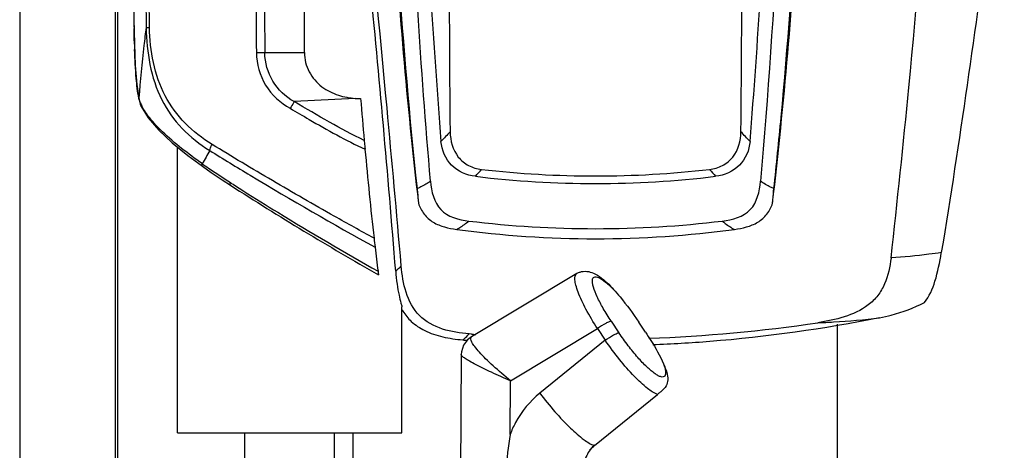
# Model space of a CAD drawing. Header units: millimetres. Extents: x 0 to 4000, y 0 to 3000.
# Tile 89 of 119: x 1274 to 1666, y 1853 to 2024. Entities that reach past the tile are written whole.
import ezdxf

# ---------------------------------------------------------------- set-up
doc = ezdxf.new("R2010")
doc.units = ezdxf.units.MM
doc.header["$LTSCALE"] = 219.99956
doc.layers.get('0').update_dxf_attribs({"linetype": 'CONTINUOUS'})

msp = doc.modelspace()

# ---------------------------------------------------------------- linework, layer by layer
at = {"color": 9, "linetype": 'CONTINUOUS'}
for p, q in [((1273.66, 2551.58), (1273.66, 1641.78)), ((1311.66, 2551.58), (1311.66, 1667.25)), ((1323.57, 2057.69), (1324.05, 2021.18)), ((1325.37, 2021.2), (1324.9, 2056.25)), ((1371.32, 2011.12), (1387.12, 2011.13)), ((1321.21, 1992.39), (1321.15, 1993)), ((1407.37, 1992.91), (1383.02, 1991.64)), ((1357.62, 1959.39), (1358.08, 1959.09)), ((1509.35, 1904.2), (1512.44, 1899.58)), ((1469.25, 1880.45), (1503.87, 1901.24)), ((1503.87, 1901.24), (1506.97, 1896.62)), ((1506.97, 1896.62), (1480.89, 1875.55)), ((1469.08, 1859.14), (1469.25, 1880.45))]:
    msp.add_line(p, q, dxfattribs=at)
at = {"color": 7, "linetype": 'CONTINUOUS'}
for p, q in [((1312.66, 2551.58), (1312.66, 1667.25)), ((1321.21, 1992.38), (1321.21, 1992.39)), ((1322.12, 1989.68), (1322.12, 1989.68)), ((1336.58, 1859.78), (1336.58, 1973.51)), ((1357.62, 1958.36), (1357.62, 1958.36)), ((1495.63, 1923.18), (1453.65, 1897.98)), ((1495.95, 1923.36), (1495.63, 1923.18)), ((1425.88, 1859.78), (1425.88, 1909.87)), ((1523.02, 1899.82), (1520.32, 1903.85)), ((1599.55, 1836.78), (1599.55, 1903.03)), ((1453.7, 1899.1), (1452.74, 1899.14)), ((1453.7, 1899.06), (1452.74, 1899.14)), ((1453.65, 1897.98), (1453.65, 1897.98)), ((1449.61, 1890.91), (1449.25, 1843.58)), ((1502.62, 1854.74), (1527.78, 1875.06)), ((1336.59, 1859.78), (1425.88, 1859.78)), ((1363.39, 1829.78), (1363.39, 1859.78)), ((1399.08, 1841.77), (1399.08, 1859.78)), ((1406.55, 1842.54), (1406.55, 1859.78))]:
    msp.add_line(p, q, dxfattribs=at)
for points in [[(1318.78, 2047.07), (1318.94, 2035.6), (1319.12, 2024.5), (1319.37, 2014.69), (1319.73, 2006), (1320.32, 1998.38), (1321.21, 1992.39)], [(1321.21, 1992.38), (1321.36, 1991.78), (1321.72, 1990.65), (1322.12, 1989.68)], [(1322.12, 1989.68), (1324.85, 1985.22), (1329.12, 1980.25), (1334.45, 1975.24), (1340.63, 1970.21), (1346.49, 1965.88)], [(1346.49, 1965.88), (1349.96, 1963.45), (1354.36, 1960.48), (1357.62, 1958.36)], [(1453.65, 1897.98), (1452.09, 1896.77), (1450.5, 1894.6), (1449.69, 1892.02), (1449.61, 1890.91)]]:
    msp.add_lwpolyline(points, dxfattribs=at)
for centre, radius, start, end in [((7484.61, 2046.09), 6039.82, 179.09593, 180.630422), ((-4429.79, 2046.21), 5991.17, 359.363361, 0.910314), ((-6353.82, 2033.56), 7740.97, 359.833972, 0.595172), ((3505.09, 2191.06), 2086.39, 183.30224, 186.60229), ((-499, 2191.01), 2086.47, 353.39926, 356.69915), ((1409.47, 2022.6), 29.76, 265.9446, 270.0634), ((3815.99, 2189.29), 2414.49, 184.66707, 185.0631), ((2919.13, 2107.91), 1513.95, 185.1253, 186.47365), ((1503.09, 2363.35), 404.31, 263.2035, 276.7965), ((1503.09, 2362.27), 400.23, 263.483, 276.517), ((2038.56, 3017.32), 1259, 237.25823, 240.39526), ((1503.09, 2362.58), 421.54, 263.1235, 276.8765), ((1503.09, 2350.61), 413.58, 262.3137, 277.6863), ((2621.47, 2075.2), 1214.49, 186.5235, 186.69252), ((2545.92, 2066.27), 1138.41, 186.68933, 187.17605), ((1498.64, 1918.19), 5.83, 113.0584, 117.5053), ((1446.75, 1921.41), 24.36, 210.8768, 212.9008), ((1503.08, 2497.49), 600.46, 272.02469, 278.48631), ((1502.91, 2494.98), 597.94, 265.27879, 265.44023), ((1503.1, 2468.23), 573.94, 264.70967, 264.89152), ((1546.43, 1844.79), 78.67, 169.488, 180.1589), ((1510.3, 1845.28), 12.18, 137.5224, 141.938), ((1510.13, 1845.45), 11.95, 128.9607, 137.5431)]:
    msp.add_arc(centre, radius, start, end, dxfattribs=at)
at = {"color": 9, "linetype": 'CONTINUOUS'}
for centre, radius, start, end in [((23214.55, 2154.01), 21847.06, 180.105012, 180.37479), ((21479.95, 2141.44), 20109.05, 180.078276, 180.371298), ((2426.31, 2046.6), 1107.41, 181.15666, 181.33929), ((1808.13, 2030.22), 489.01, 181.8487, 182.0961), ((1331.69, 1995.18), 10.76, 191.6768, 194.95), ((1332.06, 1995.29), 11.15, 195.0025, 203.8805), ((1336.3, 1997.04), 15.73, 203.4487, 206.9485), ((1496.08, 2179.83), 260.3, 234.8695, 235.0366), ((1336.36, 2069.54), 160.39, 317.8365, 319.1418), ((1665.68, 2065.87), 154.85, 220.8315, 222.1834), ((2050.31, 3045.16), 1287.92, 237.48781, 237.7426)]:
    msp.add_arc(centre, radius, start, end, dxfattribs=at)
at = {"color": 7, "linetype": 'CONTINUOUS'}
for points, knots in [([(1437.34, 1959.9), (1435.35, 1982.66), (1428.53, 2074.33), (1426.44, 2166.35), (1427.55, 2235.41)], [0, 0, 0, 0, 0.24861, 1, 1, 1, 1]), ([(1578.62, 2235.42), (1578.99, 2212.33), (1579.28, 2120.41), (1574.83, 2028.47), (1568.84, 1959.9)], [0, 0, 0, 0, 0.251191, 1, 1, 1, 1]), ([(1432.81, 2215.78), (1432.5, 2175.62), (1433.53, 2095.53), (1438.3, 2015.57), (1441.52, 1975.79)], [0, 0, 0, 0, 0.501519, 1, 1, 1, 1]), ([(1564.66, 1975.79), (1566.28, 1995.65), (1571.89, 2075.51), (1573.87, 2155.63), (1573.37, 2215.77)], [0, 0, 0, 0, 0.248783, 1, 1, 1, 1]), ([(1620.83, 1929.36), (1623.36, 1951.99), (1632.81, 2042.74), (1639.69, 2133.75), (1643.48, 2202.11)], [0, 0, 0, 0, 0.249593, 1, 1, 1, 1]), ([(1425.67, 1926.3), (1423.85, 1947.27), (1416.3, 2031.19), (1407.69, 2115.02), (1400.64, 2177.85)], [0, 0, 0, 0, 0.24973, 1, 1, 1, 1]), ([(1423.46, 1924.11), (1420.4, 1962.81), (1413.36, 2040.44), (1405.42, 2117.98), (1401.2, 2156.88)], [0, 0, 0, 0, 0.498039, 1, 1, 1, 1]), ([(1665.96, 2113.78), (1664.14, 2097.54), (1656.93, 2036.63), (1648.15, 1975.9), (1640.87, 1931.5)], [0, 0, 0, 0, 0.266403, 1, 1, 1, 1]), ([(1422.86, 2070.88), (1423.37, 2061.36), (1425.64, 2023.33), (1428.94, 1985.37), (1431.99, 1956.98)], [0, 0, 0, 0, 0.250367, 1, 1, 1, 1]), ([(1574.18, 1956.98), (1575.2, 1966.44), (1579.01, 2004.34), (1581.79, 2042.34), (1583.31, 2070.88)], [0, 0, 0, 0, 0.249656, 1, 1, 1, 1]), ([(1387.12, 2011.12), (1387.11, 2008.51), (1388.43, 2003.21), (1393.66, 1997.23), (1400.38, 1993.93), (1405.1, 1993.07), (1407.37, 1992.91)], [0, 0, 0, 0, 0.26272, 0.522814, 0.772046, 1, 1, 1, 1]), ([(1445.16, 1979.64), (1445.2, 1976.11), (1446.71, 1970.46), (1452.36, 1965.83), (1455.89, 1964.82), (1457.66, 1964.62)], [0, 0, 0, 0, 0.49702, 0.748314, 1, 1, 1, 1]), ([(1548.51, 1964.62), (1550.29, 1964.82), (1553.81, 1965.83), (1559.46, 1970.46), (1560.97, 1976.11), (1561.01, 1979.64)], [0, 0, 0, 0, 0.251687, 0.50298, 1, 1, 1, 1]), ([(1410.92, 1976.21), (1410.95, 1975.87), (1411.02, 1975.14), (1411.12, 1973.96), (1411.2, 1973.11), (1411.24, 1972.66)], [0, 0, 0, 0, 0.283354, 0.621623, 1, 1, 1, 1]), ([(1455.24, 1961.88), (1451.77, 1962.3), (1444.76, 1965.27), (1441.8, 1972.35), (1441.52, 1975.79)], [0, 0, 0, 0, 0.502551, 1, 1, 1, 1]), ([(1564.66, 1975.79), (1564.37, 1972.35), (1561.41, 1965.27), (1554.4, 1962.3), (1550.93, 1961.88)], [0, 0, 0, 0, 0.497518, 1, 1, 1, 1]), ([(1437.34, 1959.9), (1437.69, 1955.92), (1439.71, 1946.95), (1448.61, 1944.55), (1452.62, 1944.07)], [0, 0, 0, 0, 0.497604, 1, 1, 1, 1]), ([(1553.56, 1944.07), (1557.56, 1944.55), (1566.46, 1946.95), (1568.49, 1955.92), (1568.83, 1959.9)], [0, 0, 0, 0, 0.502385, 1, 1, 1, 1]), ([(1431.99, 1956.98), (1432.05, 1956.47), (1432.25, 1954.54), (1432.42, 1952.6), (1432.53, 1951.16)], [0, 0, 0, 0, 0.261953, 1, 1, 1, 1]), ([(1573.64, 1951.17), (1573.68, 1951.62), (1573.83, 1953.56), (1574.02, 1955.5), (1574.18, 1956.98)], [0, 0, 0, 0, 0.234831, 1, 1, 1, 1]), ([(1432.53, 1951.17), (1433.06, 1949.63), (1434.52, 1946.64), (1438.31, 1943.35), (1442.93, 1941.57), (1446.15, 1940.97), (1447.77, 1940.75)], [0, 0, 0, 0, 0.24988, 0.499387, 0.749581, 1, 1, 1, 1]), ([(1558.4, 1940.75), (1560.02, 1940.97), (1563.24, 1941.57), (1567.86, 1943.35), (1571.65, 1946.64), (1573.11, 1949.63), (1573.64, 1951.17)], [0, 0, 0, 0, 0.250422, 0.500618, 0.750134, 1, 1, 1, 1]), ([(1634.12, 1911.63), (1636.14, 1914.06), (1638.9, 1920.76), (1640.23, 1927.63), (1640.86, 1931.45)], [0, 0, 0, 0, 0.448965, 1, 1, 1, 1]), ([(1452.74, 1899.14), (1449.16, 1899.44), (1442.05, 1900.45), (1432.09, 1905.67), (1426.99, 1915.65), (1425.97, 1922.74), (1425.67, 1926.3)], [0, 0, 0, 0, 0.251348, 0.500722, 0.749646, 1, 1, 1, 1]), ([(1620.83, 1929.36), (1620.43, 1925.83), (1619.33, 1920.49), (1615.72, 1914.28), (1610.57, 1909.23), (1602.22, 1905.53), (1595.22, 1904.13), (1591.69, 1903.6)], [0, 0, 0, 0, 0.24927, 0.374292, 0.499415, 0.749268, 1, 1, 1, 1]), ([(1416.42, 1924.06), (1416.45, 1923.8), (1416.51, 1923.34), (1416.57, 1922.88), (1416.6, 1922.68)], [0, 0, 0, 0, 0.558071, 1, 1, 1, 1]), ([(1423.46, 1924.11), (1423.59, 1922.39), (1423.92, 1919.18), (1424.71, 1914.95), (1425.39, 1911.95), (1425.88, 1910.4), (1425.88, 1909.87)], [0, 0, 0, 0, 0.358015, 0.669374, 0.8907, 1, 1, 1, 1]), ([(1496.36, 1923.55), (1496.74, 1923.71), (1498.03, 1924.13), (1499.43, 1924.12), (1500.36, 1923.94)], [0, 0, 0, 0, 0.301584, 1, 1, 1, 1]), ([(1502.88, 1923.05), (1503.52, 1922.73), (1506.29, 1921.02), (1508.61, 1918.7), (1510.3, 1916.82)], [0, 0, 0, 0, 0.221468, 1, 1, 1, 1]), ([(1510.3, 1916.82), (1511.17, 1915.86), (1514.74, 1911.71), (1518, 1907.31), (1520.32, 1903.85)], [0, 0, 0, 0, 0.23766, 1, 1, 1, 1]), ([(1616.27, 1905.57), (1617.84, 1905.88), (1623.97, 1907.28), (1629.94, 1909.49), (1634.11, 1911.64)], [0, 0, 0, 0, 0.253251, 1, 1, 1, 1]), ([(1426.3, 1908.18), (1427.26, 1906.69), (1429.77, 1903.63), (1435.24, 1900.01), (1442.31, 1897.72), (1447.5, 1897), (1450.18, 1896.75)], [0, 0, 0, 0, 0.193576, 0.428142, 0.706071, 1, 1, 1, 1]), ([(1616.28, 1905.56), (1593.96, 1901.08), (1563.8, 1896.85), (1533.48, 1895.04), (1525.89, 1894.74)], [0, 0, 0, 0, 0.74959, 1, 1, 1, 1]), ([(1523.02, 1899.82), (1523.76, 1898.72), (1526.37, 1894.66), (1528.76, 1890.43), (1530.19, 1887.23)], [0, 0, 0, 0, 0.274045, 1, 1, 1, 1]), ([(1530.19, 1887.23), (1530.69, 1886.12), (1531.49, 1884.07), (1532.05, 1881.03), (1531.4, 1878.14), (1529.99, 1876.82), (1529.21, 1876.19)], [0, 0, 0, 0, 0.300169, 0.543802, 0.751764, 1, 1, 1, 1]), ([(1529.21, 1876.19), (1529.11, 1876.1), (1528.63, 1875.73), (1528.15, 1875.36), (1527.78, 1875.06)], [0, 0, 0, 0, 0.21709, 1, 1, 1, 1]), ([(1502.8, 1854.86), (1501.43, 1853.75), (1499.09, 1850.68), (1498.31, 1846.89), (1498.34, 1844.93)], [0, 0, 0, 0, 0.472667, 1, 1, 1, 1])]:
    msp.add_open_spline(points, degree=3, knots=knots, dxfattribs=at)
at = {"color": 9, "linetype": 'CONTINUOUS'}
for points, knots in [([(1319.38, 2014.44), (1319.36, 2014.95), (1319.3, 2017.04), (1319.24, 2019.13), (1319.21, 2020.72)], [0, 0, 0, 0, 0.241756, 1, 1, 1, 1]), ([(1324.05, 2021.18), (1323.72, 2018.76), (1322.54, 2009.39), (1321.67, 1999.98), (1321.15, 1993)], [0, 0, 0, 0, 0.258538, 1, 1, 1, 1]), ([(1324.05, 2021.18), (1324.1, 2021.18), (1324.54, 2021.19), (1324.98, 2021.19), (1325.37, 2021.2)], [0, 0, 0, 0, 0.120715, 1, 1, 1, 1]), ([(1324.05, 2021.18), (1324.21, 2011.36), (1326.59, 1996.31), (1337.94, 1980.5), (1345.37, 1974.64), (1349.36, 1972.18)], [0, 0, 0, 0, 0.512574, 0.75561, 1, 1, 1, 1]), ([(1350.29, 1974.61), (1346.41, 1976.99), (1339.17, 1982.55), (1328.1, 1997.55), (1325.61, 2011.86), (1325.36, 2021.2)], [0, 0, 0, 0, 0.247664, 0.491617, 1, 1, 1, 1]), ([(1321.15, 1993), (1320.6, 1995.59), (1319.9, 2002.04), (1319.59, 2008.5), (1319.45, 2012.33)], [0, 0, 0, 0, 0.408266, 1, 1, 1, 1]), ([(1371.32, 2011.13), (1371.08, 2011.12), (1369.95, 2011.11), (1368.83, 2011.1), (1367.95, 2011.1)], [0, 0, 0, 0, 0.220887, 1, 1, 1, 1]), ([(1367.95, 2011.1), (1368, 2006.61), (1370.55, 1997.49), (1377.51, 1991.06), (1381.48, 1988.98)], [0, 0, 0, 0, 0.500006, 1, 1, 1, 1]), ([(1383.02, 1991.64), (1379.58, 1993.54), (1373.57, 1999.21), (1371.35, 2007.2), (1371.32, 2011.13)], [0, 0, 0, 0, 0.50037, 1, 1, 1, 1]), ([(1346.3, 1966.94), (1340.81, 1970.85), (1333.39, 1976.47), (1325.72, 1984.59), (1323.14, 1988.21), (1322.28, 1989.91)], [0, 0, 0, 0, 0.603957, 0.829763, 1, 1, 1, 1]), ([(1383.02, 1991.64), (1382.93, 1991.46), (1382.44, 1990.56), (1381.92, 1989.68), (1381.48, 1988.98)], [0, 0, 0, 0, 0.189954, 1, 1, 1, 1]), ([(1410.92, 1976.2), (1406.19, 1978.38), (1396.83, 1983.46), (1387.68, 1988.88), (1383.02, 1991.64)], [0, 0, 0, 0, 0.490122, 1, 1, 1, 1]), ([(1381.48, 1988.98), (1383.95, 1987.48), (1393.7, 1981.73), (1403.6, 1976.21), (1411.24, 1972.66)], [0, 0, 0, 0, 0.255805, 1, 1, 1, 1]), ([(1349.36, 1972.18), (1349.39, 1972.37), (1349.6, 1973.21), (1349.96, 1974.01), (1350.29, 1974.61)], [0, 0, 0, 0, 0.213508, 1, 1, 1, 1]), ([(1414.84, 1937.22), (1409.56, 1940.13), (1395.95, 1947.63), (1374.44, 1960.1), (1358.23, 1969.69), (1350.29, 1974.61)], [0, 0, 0, 0, 0.242656, 0.62445, 1, 1, 1, 1]), ([(1349.36, 1972.18), (1354.72, 1968.86), (1376.43, 1955.59), (1398.48, 1942.88), (1415.25, 1933.66)], [0, 0, 0, 0, 0.247912, 1, 1, 1, 1]), ([(1346.49, 1965.88), (1346.43, 1965.92), (1346.2, 1966.23), (1346.24, 1966.65), (1346.3, 1966.94)], [0, 0, 0, 0, 0.188455, 1, 1, 1, 1]), ([(1346.92, 1966.51), (1347.79, 1965.9), (1351.31, 1963.47), (1354.89, 1961.12), (1357.62, 1959.39)], [0, 0, 0, 0, 0.247007, 1, 1, 1, 1]), ([(1357.62, 1958.36), (1357.58, 1958.38), (1357.38, 1958.71), (1357.53, 1959.1), (1357.62, 1959.39)], [0, 0, 0, 0, 0.153174, 1, 1, 1, 1]), ([(1437.33, 1959.92), (1436.9, 1959.63), (1435.19, 1958.53), (1433.38, 1957.57), (1431.99, 1956.98)], [0, 0, 0, 0, 0.25983, 1, 1, 1, 1]), ([(1574.18, 1956.98), (1573.73, 1957.17), (1571.88, 1958.02), (1570.12, 1959.06), (1568.84, 1959.92)], [0, 0, 0, 0, 0.240687, 1, 1, 1, 1]), ([(1362.91, 1956.03), (1367.44, 1953.17), (1385.07, 1942.19), (1402.98, 1931.64), (1416.42, 1924.06)], [0, 0, 0, 0, 0.25733, 1, 1, 1, 1]), ([(1447.77, 1940.75), (1448.18, 1940.98), (1449.86, 1941.98), (1451.46, 1943.13), (1452.62, 1944.07)], [0, 0, 0, 0, 0.23975, 1, 1, 1, 1]), ([(1553.56, 1944.07), (1553.95, 1943.75), (1555.5, 1942.55), (1557.14, 1941.46), (1558.4, 1940.75)], [0, 0, 0, 0, 0.26082, 1, 1, 1, 1]), ([(1640.87, 1931.5), (1639.23, 1931.26), (1632.57, 1930.35), (1625.88, 1929.71), (1620.83, 1929.37)], [0, 0, 0, 0, 0.246336, 1, 1, 1, 1]), ([(1425.67, 1926.3), (1425.47, 1926.08), (1424.77, 1925.31), (1424.03, 1924.58), (1423.45, 1924.12)], [0, 0, 0, 0, 0.285382, 1, 1, 1, 1]), ([(1503.87, 1901.24), (1502.24, 1903.76), (1499.42, 1908.51), (1496.6, 1914.3), (1495.27, 1918.35), (1494.75, 1920.72), (1494.9, 1922.74), (1495.63, 1923.18)], [0, 0, 0, 0, 0.373569, 0.682793, 0.802098, 0.894055, 1, 1, 1, 1]), ([(1509.35, 1904.2), (1508.23, 1905.86), (1506.24, 1909.04), (1503.84, 1913.56), (1502.45, 1916.93), (1501.9, 1919.15), (1501.8, 1920.34), (1501.95, 1921.26), (1502.82, 1922.08), (1504.89, 1921.42), (1507.32, 1919.64), (1509.25, 1917.89), (1510.3, 1916.82)], [0, 0, 0, 0, 0.20659, 0.387811, 0.529227, 0.582326, 0.623012, 0.652388, 0.675559, 0.736338, 0.845054, 1, 1, 1, 1]), ([(1509.35, 1904.2), (1509.08, 1904.2), (1508.33, 1903.91), (1506.47, 1903), (1504.93, 1902), (1503.87, 1901.24)], [0, 0, 0, 0, 0.129821, 0.373606, 1, 1, 1, 1]), ([(1591.69, 1903.6), (1593.78, 1903.68), (1601.99, 1904.06), (1610.19, 1904.79), (1616.28, 1905.56)], [0, 0, 0, 0, 0.254343, 1, 1, 1, 1]), ([(1450.18, 1896.74), (1450.38, 1896.88), (1451.3, 1897.61), (1452.12, 1898.46), (1452.74, 1899.14)], [0, 0, 0, 0, 0.210367, 1, 1, 1, 1]), ([(1506.97, 1896.62), (1508.03, 1897.38), (1509.56, 1898.38), (1511.42, 1899.29), (1512.17, 1899.58), (1512.44, 1899.58)], [0, 0, 0, 0, 0.626395, 0.87018, 1, 1, 1, 1]), ([(1530.19, 1887.23), (1530.56, 1886.22), (1531.03, 1884.72), (1531.07, 1882.49), (1530.01, 1881.89), (1529.08, 1882.03), (1527.99, 1882.5), (1526.68, 1883.32), (1525.18, 1884.49), (1522.84, 1886.6), (1519.73, 1889.91), (1516.01, 1894.48), (1513.61, 1897.83), (1512.44, 1899.58)], [0, 0, 0, 0, 0.103537, 0.162053, 0.183796, 0.21128, 0.249099, 0.298617, 0.359914, 0.431948, 0.602404, 0.797149, 1, 1, 1, 1]), ([(1469.25, 1880.45), (1466.86, 1882.39), (1463.49, 1885.26), (1459.41, 1889.14), (1456.98, 1891.63), (1455.07, 1893.95), (1453.78, 1895.62), (1453.06, 1897.63), (1453.65, 1897.98)], [0, 0, 0, 0, 0.383411, 0.552891, 0.701083, 0.822794, 0.913735, 1, 1, 1, 1]), ([(1527.78, 1875.06), (1526.31, 1875.51), (1523.04, 1877.86), (1518.06, 1882.55), (1512.45, 1889.04), (1508.77, 1893.98), (1506.97, 1896.62)], [0, 0, 0, 0, 0.152415, 0.388653, 0.683088, 1, 1, 1, 1]), ([(1469.25, 1880.45), (1466.68, 1881.56), (1461.98, 1883.59), (1456.53, 1886.24), (1453.07, 1888.13), (1451.26, 1889.25), (1450.17, 1890.07), (1449.61, 1890.67), (1449.61, 1890.91)], [0, 0, 0, 0, 0.374382, 0.686515, 0.808892, 0.90352, 0.967301, 1, 1, 1, 1]), ([(1480.89, 1875.55), (1476.94, 1872.37), (1472.48, 1866.93), (1469.69, 1860.74), (1469.08, 1859.14)], [0, 0, 0, 0, 0.74735, 1, 1, 1, 1]), ([(1480.89, 1875.55), (1482.81, 1873), (1486.7, 1868.22), (1492.58, 1861.96), (1497.77, 1857.43), (1501.13, 1855.17), (1502.62, 1854.74)], [0, 0, 0, 0, 0.315703, 0.609889, 0.846674, 1, 1, 1, 1])]:
    msp.add_open_spline(points, degree=3, knots=knots, dxfattribs=at)
for points in [[(1322.12, 1989.68), (1321.97, 1990.02), (1321.88, 1990.4), (1321.87, 1990.78)], [(1445.16, 1979.64), (1443.98, 1978.33), (1442.76, 1977.05), (1441.52, 1975.8)], [(1564.66, 1975.8), (1563.41, 1977.05), (1562.19, 1978.33), (1561.01, 1979.64)], [(1349.36, 1972.18), (1348.42, 1970.39), (1347.41, 1968.63), (1346.3, 1966.94)]]:
    msp.add_open_spline(points, degree=3, dxfattribs=at)
at = {"color": 7, "linetype": 'CONTINUOUS'}
msp.add_open_spline([(1500.36, 1923.94), (1501.23, 1923.77), (1502.08, 1923.45), (1502.88, 1923.05)], degree=3, dxfattribs=at)

doc.saveas('drawing.dxf')
